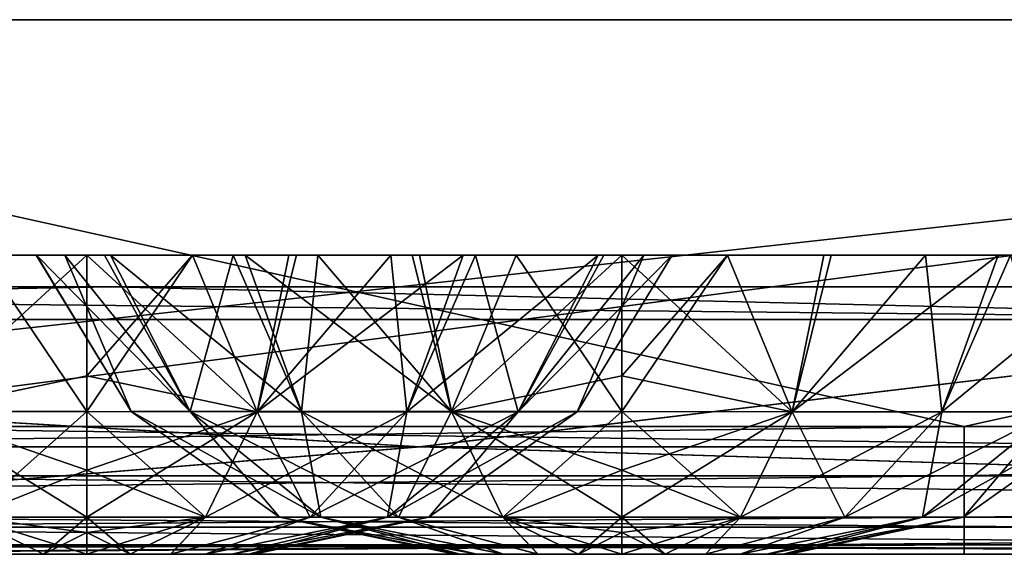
# Model space of a CAD drawing. Header units: millimetres. Extents: x -168 to 168, y -6 to 84.
# Tile 206 of 256: x -65.5 to -61.82, y -2 to 0. Entities that reach past the tile are written whole.
import ezdxf

# ---------------------------------------------------------------- set-up
doc = ezdxf.new("R2010")
doc.units = ezdxf.units.MM
doc.header["$LTSCALE"] = 65.185185
for name, color, linetype in [('14', 7, 'CONTINUOUS'), ('177', 7, 'CONTINUOUS'), ('207', 7, 'CONTINUOUS'), ('209', 7, 'CONTINUOUS'), ('213', 7, 'CONTINUOUS'), ('500', 7, 'CONTINUOUS'), ('501', 7, 'CONTINUOUS'), ('502', 7, 'CONTINUOUS'), ('54', 7, 'CONTINUOUS'), ('551', 7, 'CONTINUOUS'), ('552', 7, 'CONTINUOUS'), ('553', 7, 'CONTINUOUS'), ('57', 7, 'CONTINUOUS'), ('6', 7, 'CONTINUOUS'), ('63', 7, 'CONTINUOUS'), ('66', 7, 'CONTINUOUS'), ('67', 7, 'CONTINUOUS'), ('70', 7, 'CONTINUOUS')]:
    doc.layers.add(name, color=color, linetype=linetype)

msp = doc.modelspace()

# ---------------------------------------------------------------- linework, layer by layer
at = {"layer": '14', "linetype": 'CONTINUOUS'}
for points in [[(-66.6738, -1.5218, -124.8336), (-52.3801, -1.7064, -124.7895), (-66.6738, -1.7064, -124.7895), (-66.6738, -1.5218, -124.8336)], [(-55.0376, -1.5218, -124.8336), (-52.3801, -1.7064, -124.7895), (-66.6738, -1.5218, -124.8336), (-55.0376, -1.5218, -124.8336)], [(-66.6738, -1.7064, -124.7895), (-52.3801, -1.8612, -124.6798), (-66.6738, -1.8612, -124.6798), (-66.6738, -1.7064, -124.7895)], [(-52.3801, -1.7064, -124.7895), (-52.3801, -1.8612, -124.6798), (-66.6738, -1.7064, -124.7895), (-52.3801, -1.7064, -124.7895)], [(-52.3801, -1.8612, -124.6798), (-52.3801, -1.964, -124.5203), (-66.6738, -1.8612, -124.6798), (-52.3801, -1.8612, -124.6798)], [(-66.6738, -1.8612, -124.6798), (-52.3801, -1.964, -124.5203), (-66.6738, -1.964, -124.5203), (-66.6738, -1.8612, -124.6798)], [(-52.3801, -1.964, -124.5203), (-52.3801, -2, -124.334), (-66.6738, -1.964, -124.5203), (-52.3801, -1.964, -124.5203)], [(-66.6738, -2, -124.334), (-66.6738, -1.964, -124.5203), (-55.5345, -2, -124.334), (-66.6738, -2, -124.334)], [(-66.6738, -1.964, -124.5203), (-52.3801, -2, -124.334), (-55.5345, -2, -124.334), (-66.6738, -1.964, -124.5203)]]:
    msp.add_3dface(points, dxfattribs=at)
at = {"layer": '177', "linetype": 'CONTINUOUS'}
for points in [[(-61.9698, -1.5218, 124.8336), (-68.8339, 0, 124.9), (-68.7969, -1.5218, 124.8336), (-61.9698, -1.5218, 124.8336)], [(-55.0671, 0, 124.9), (-68.8339, 0, 124.9), (-61.9698, -1.5218, 124.8336), (-55.0671, 0, 124.9)], [(-55.0671, 0, 124.9), (-61.9698, -1.5218, 124.8336), (-55.0376, -1.5218, 124.8336), (-55.0671, 0, 124.9)]]:
    msp.add_3dface(points, dxfattribs=at)
at = {"layer": '207', "linetype": 'CONTINUOUS'}
for points in [[(-79.4508, -1, 77.8673), (-79.4508, -1, 63.7096), (-65.1571, -1, 77.8163), (-79.4508, -1, 77.8673)], [(-65.1571, -1, 106.1132), (-79.4508, -1, 92.025), (-65.1571, -1, 91.9648), (-65.1571, -1, 106.1132)], [(-79.4508, -1, 92.025), (-79.4508, -1, 77.8673), (-65.1571, -1, 91.9648), (-79.4508, -1, 92.025)], [(-65.1571, -1, 91.9648), (-79.4508, -1, 77.8673), (-65.1571, -1, 77.8163), (-65.1571, -1, 91.9648)], [(-79.4508, -1, 63.7096), (-79.4508, -1, 49.5519), (-65.1571, -1, 63.6679), (-79.4508, -1, 63.7096)], [(-65.1571, -1, 77.8163), (-79.4508, -1, 63.7096), (-65.1571, -1, 63.6679), (-65.1571, -1, 77.8163)], [(-79.4508, -1, 49.5519), (-79.4508, -1, 35.3942), (-65.1571, -1, 49.5195), (-79.4508, -1, 49.5519)], [(-65.1571, -1, 63.6679), (-79.4508, -1, 49.5519), (-65.1571, -1, 49.5195), (-65.1571, -1, 63.6679)], [(-79.4508, -1, 35.3942), (-79.4508, -1, 21.2365), (-65.1571, -1, 35.3711), (-79.4508, -1, 35.3942)], [(-65.1571, -1, 49.5195), (-79.4508, -1, 35.3942), (-65.1571, -1, 35.3711), (-65.1571, -1, 49.5195)], [(-79.4508, -1, 21.2365), (-79.4508, -1, 7.0788), (-65.1571, -1, 21.2226), (-79.4508, -1, 21.2365)], [(-65.1571, -1, 35.3711), (-79.4508, -1, 21.2365), (-65.1571, -1, 21.2226), (-65.1571, -1, 35.3711)], [(-79.4508, -1, 7.0788), (-79.4508, -1, -7.0788), (-65.1571, -1, 7.0742), (-79.4508, -1, 7.0788)], [(-65.1571, -1, 21.2226), (-79.4508, -1, 7.0788), (-65.1571, -1, 7.0742), (-65.1571, -1, 21.2226)], [(-79.4508, -1, -7.0788), (-79.4508, -1, -21.2365), (-65.1571, -1, -21.2226), (-79.4508, -1, -7.0788)], [(-65.1571, -1, 120.2603), (-79.4508, -1, 106.1827), (-65.1571, -1, 106.1132), (-65.1571, -1, 120.2603)], [(-71.9608, -1, 120.2959), (-79.4508, -1, 106.1827), (-65.1571, -1, 120.2603), (-71.9608, -1, 120.2959)], [(-79.4508, -1, 106.1827), (-79.4508, -1, 92.025), (-65.1571, -1, 106.1132), (-79.4508, -1, 106.1827)], [(-65.1571, -1, -106.1132), (-79.4508, -1, -106.1827), (-65.1571, -1, -120.2603), (-65.1571, -1, -106.1132)], [(-65.1571, -1, -91.9648), (-79.4508, -1, -92.025), (-65.1571, -1, -106.1132), (-65.1571, -1, -91.9648)], [(-79.4508, -1, -92.025), (-79.4508, -1, -106.1827), (-65.1571, -1, -106.1132), (-79.4508, -1, -92.025)], [(-65.1571, -1, -77.8163), (-79.4508, -1, -77.8673), (-65.1571, -1, -91.9648), (-65.1571, -1, -77.8163)], [(-79.4508, -1, -77.8673), (-79.4508, -1, -92.025), (-65.1571, -1, -91.9648), (-79.4508, -1, -77.8673)], [(-65.1571, -1, -63.6679), (-79.4508, -1, -63.7096), (-65.1571, -1, -77.8163), (-65.1571, -1, -63.6679)], [(-79.4508, -1, -63.7096), (-79.4508, -1, -77.8673), (-65.1571, -1, -77.8163), (-79.4508, -1, -63.7096)], [(-65.1571, -1, -49.5195), (-79.4508, -1, -49.5519), (-65.1571, -1, -63.6679), (-65.1571, -1, -49.5195)], [(-79.4508, -1, -49.5519), (-79.4508, -1, -63.7096), (-65.1571, -1, -63.6679), (-79.4508, -1, -49.5519)], [(-65.1571, -1, -35.3711), (-79.4508, -1, -35.3942), (-65.1571, -1, -49.5195), (-65.1571, -1, -35.3711)], [(-79.4508, -1, -35.3942), (-79.4508, -1, -49.5519), (-65.1571, -1, -49.5195), (-79.4508, -1, -35.3942)], [(-65.1571, -1, -21.2226), (-79.4508, -1, -21.2365), (-65.1571, -1, -35.3711), (-65.1571, -1, -21.2226)], [(-79.4508, -1, -21.2365), (-79.4508, -1, -35.3942), (-65.1571, -1, -35.3711), (-79.4508, -1, -21.2365)], [(-65.1571, -1, -7.0742), (-79.4508, -1, -7.0788), (-65.1571, -1, -21.2226), (-65.1571, -1, -7.0742)], [(-65.1571, -1, 7.0742), (-79.4508, -1, -7.0788), (-65.1571, -1, -7.0742), (-65.1571, -1, 7.0742)], [(-65.1571, -1, -120.2603), (-79.4508, -1, -106.1827), (-71.9608, -1, -120.2959), (-65.1571, -1, -120.2603)], [(-50.8633, -1, -91.9161), (-65.1571, -1, -91.9648), (-50.8633, -1, -106.057), (-50.8633, -1, -91.9161)], [(-65.1571, -1, -91.9648), (-65.1571, -1, -106.1132), (-50.8633, -1, -106.057), (-65.1571, -1, -91.9648)], [(-50.8633, -1, -77.7752), (-65.1571, -1, -77.8163), (-50.8633, -1, -91.9161), (-50.8633, -1, -77.7752)], [(-65.1571, -1, -77.8163), (-65.1571, -1, -91.9648), (-50.8633, -1, -91.9161), (-65.1571, -1, -77.8163)], [(-50.8633, -1, -63.6342), (-65.1571, -1, -63.6679), (-50.8633, -1, -77.7752), (-50.8633, -1, -63.6342)], [(-65.1571, -1, -63.6679), (-65.1571, -1, -77.8163), (-50.8633, -1, -77.7752), (-65.1571, -1, -63.6679)], [(-50.8633, -1, -49.4933), (-65.1571, -1, -49.5195), (-50.8633, -1, -63.6342), (-50.8633, -1, -49.4933)], [(-65.1571, -1, -49.5195), (-65.1571, -1, -63.6679), (-50.8633, -1, -63.6342), (-65.1571, -1, -49.5195)], [(-50.8633, -1, -35.3523), (-65.1571, -1, -35.3711), (-50.8633, -1, -49.4933), (-50.8633, -1, -35.3523)], [(-65.1571, -1, -35.3711), (-65.1571, -1, -49.5195), (-50.8633, -1, -49.4933), (-65.1571, -1, -35.3711)], [(-50.8633, -1, -21.2114), (-65.1571, -1, -21.2226), (-50.8633, -1, -35.3523), (-50.8633, -1, -21.2114)], [(-65.1571, -1, -21.2226), (-65.1571, -1, -35.3711), (-50.8633, -1, -35.3523), (-65.1571, -1, -21.2226)], [(-50.8633, -1, -7.0705), (-65.1571, -1, -7.0742), (-50.8633, -1, -21.2114), (-50.8633, -1, -7.0705)], [(-50.8633, -1, 7.0705), (-65.1571, -1, -7.0742), (-50.8633, -1, -7.0705), (-50.8633, -1, 7.0705)], [(-65.1571, -1, -7.0742), (-65.1571, -1, -21.2226), (-50.8633, -1, -21.2114), (-65.1571, -1, -7.0742)], [(-50.8633, -1, 21.2114), (-65.1571, -1, 7.0742), (-50.8633, -1, 7.0705), (-50.8633, -1, 21.2114)], [(-65.1571, -1, -106.1132), (-65.1571, -1, -120.2603), (-59.9675, -1, -120.2355), (-65.1571, -1, -106.1132)], [(-50.8634, -1, -120.197), (-65.1571, -1, -106.1132), (-59.9675, -1, -120.2355), (-50.8634, -1, -120.197)], [(-50.8633, -1, -106.057), (-65.1571, -1, -106.1132), (-50.8634, -1, -120.197), (-50.8633, -1, -106.057)], [(-65.1571, -1, 7.0742), (-65.1571, -1, -7.0742), (-50.8633, -1, 7.0705), (-65.1571, -1, 7.0742)], [(-50.8633, -1, 35.3523), (-65.1571, -1, 21.2226), (-50.8633, -1, 21.2114), (-50.8633, -1, 35.3523)], [(-65.1571, -1, 21.2226), (-65.1571, -1, 7.0742), (-50.8633, -1, 21.2114), (-65.1571, -1, 21.2226)], [(-50.8633, -1, 49.4933), (-65.1571, -1, 35.3711), (-50.8633, -1, 35.3523), (-50.8633, -1, 49.4933)], [(-65.1571, -1, 35.3711), (-65.1571, -1, 21.2226), (-50.8633, -1, 35.3523), (-65.1571, -1, 35.3711)], [(-50.8633, -1, 63.6342), (-65.1571, -1, 49.5195), (-50.8633, -1, 49.4933), (-50.8633, -1, 63.6342)], [(-65.1571, -1, 49.5195), (-65.1571, -1, 35.3711), (-50.8633, -1, 49.4933), (-65.1571, -1, 49.5195)], [(-50.8633, -1, 77.7752), (-65.1571, -1, 63.6679), (-50.8633, -1, 63.6342), (-50.8633, -1, 77.7752)], [(-65.1571, -1, 63.6679), (-65.1571, -1, 49.5195), (-50.8633, -1, 63.6342), (-65.1571, -1, 63.6679)], [(-50.8633, -1, 91.9161), (-65.1571, -1, 77.8163), (-50.8633, -1, 77.7752), (-50.8633, -1, 91.9161)], [(-65.1571, -1, 77.8163), (-65.1571, -1, 63.6679), (-50.8633, -1, 77.7752), (-65.1571, -1, 77.8163)], [(-50.8633, -1, 106.057), (-65.1571, -1, 91.9648), (-50.8633, -1, 91.9161), (-50.8633, -1, 106.057)], [(-65.1571, -1, 91.9648), (-65.1571, -1, 77.8163), (-50.8633, -1, 91.9161), (-65.1571, -1, 91.9648)], [(-50.8634, -1, 120.197), (-65.1571, -1, 106.1132), (-50.8633, -1, 106.057), (-50.8634, -1, 120.197)], [(-59.9675, -1, 120.2355), (-65.1571, -1, 106.1132), (-50.8634, -1, 120.197), (-59.9675, -1, 120.2355)], [(-65.1571, -1, 106.1132), (-65.1571, -1, 91.9648), (-50.8633, -1, 106.057), (-65.1571, -1, 106.1132)], [(-65.1571, -1, 120.2603), (-65.1571, -1, 106.1132), (-59.9675, -1, 120.2355), (-65.1571, -1, 120.2603)]]:
    msp.add_3dface(points, dxfattribs=at)
at = {"layer": '209', "linetype": 'CONTINUOUS'}
for points in [[(-72.0343, -1.1213, -120.4176), (-60.0287, -1.1213, -120.3571), (-71.9608, -1, -120.2959), (-72.0343, -1.1213, -120.4176)], [(-60.0287, -1.1213, -120.3571), (-65.1571, -1, -120.2603), (-71.9608, -1, -120.2959), (-60.0287, -1.1213, -120.3571)], [(-65.1571, -1, -120.2603), (-60.0287, -1.1213, -120.3571), (-59.9675, -1, -120.2355), (-65.1571, -1, -120.2603)]]:
    msp.add_3dface(points, dxfattribs=at)
at = {"layer": '213', "linetype": 'CONTINUOUS'}
for points in [[(-72.0343, -1.1213, 120.4176), (-71.9608, -1, 120.2959), (-65.1571, -1, 120.2603), (-72.0343, -1.1213, 120.4176)], [(-60.0287, -1.1213, 120.3571), (-72.0343, -1.1213, 120.4176), (-65.1571, -1, 120.2603), (-60.0287, -1.1213, 120.3571)], [(-60.0287, -1.1213, 120.3571), (-65.1571, -1, 120.2603), (-59.9675, -1, 120.2355), (-60.0287, -1.1213, 120.3571)]]:
    msp.add_3dface(points, dxfattribs=at)
at = {"layer": '500', "linetype": 'CONTINUOUS'}
for points in [[(-65.5635, -2, 46.0413), (-65.5629, -2, 44.9583), (-65.4125, -2, 46.1041), (-65.5635, -2, 46.0413)], [(-65.5629, -2, 44.9583), (-65.4121, -2, 44.8958), (-65.4125, -2, 46.1041), (-65.5629, -2, 44.9583)], [(-65.4121, -2, 44.8958), (-65.25, -2, 44.8744), (-65.4125, -2, 46.1041), (-65.4121, -2, 44.8958)], [(-65.4125, -2, 46.1041), (-65.25, -2, 44.8744), (-65.25, -2, 46.1256), (-65.4125, -2, 46.1041)], [(-65.0879, -2, 46.1042), (-65.25, -2, 46.1256), (-65.0875, -2, 44.8959), (-65.0879, -2, 46.1042)], [(-65.25, -2, 46.1256), (-65.25, -2, 44.8744), (-65.0875, -2, 44.8959), (-65.25, -2, 46.1256)], [(-64.9371, -2, 46.0417), (-65.0879, -2, 46.1042), (-65.0875, -2, 44.8959), (-64.9371, -2, 46.0417)], [(-64.9365, -2, 44.9587), (-64.9371, -2, 46.0417), (-65.0875, -2, 44.8959), (-64.9365, -2, 44.9587)], [(-64.8076, -2, 45.9423), (-64.9371, -2, 46.0417), (-64.9365, -2, 44.9587), (-64.8076, -2, 45.9423)], [(-64.8072, -2, 45.0582), (-64.8076, -2, 45.9423), (-64.9365, -2, 44.9587), (-64.8072, -2, 45.0582)], [(-64.7082, -2, 45.8127), (-64.8076, -2, 45.9423), (-64.8072, -2, 45.0582), (-64.7082, -2, 45.8127)], [(-64.7079, -2, 45.1877), (-64.7082, -2, 45.8127), (-64.8072, -2, 45.0582), (-64.7079, -2, 45.1877)], [(-64.6458, -2, 45.662), (-64.7082, -2, 45.8127), (-64.7079, -2, 45.1877), (-64.6458, -2, 45.662)], [(-64.6456, -2, 45.3385), (-64.6458, -2, 45.662), (-64.7079, -2, 45.1877), (-64.6456, -2, 45.3385)], [(-64.6244, -2, 45.5003), (-64.6458, -2, 45.662), (-64.6456, -2, 45.3385), (-64.6244, -2, 45.5003)]]:
    msp.add_3dface(points, dxfattribs=at)
at = {"layer": '501', "linetype": 'CONTINUOUS'}
for points in [[(-66.0058, -0.8815, 43.4094), (-65.25, -0.8815, 43.277), (-65.8871, -1.4659, 43.7495), (-66.0058, -0.8815, 43.4094)], [(-65.8871, -1.4659, 43.7495), (-65.25, -0.8815, 43.277), (-65.25, -1.3318, 43.5234), (-65.8871, -1.4659, 43.7495)], [(-65.25, -1.4658, 47.3629), (-65.6452, -0.8815, 47.6876), (-65.8871, -1.4659, 47.2505), (-65.25, -1.4658, 47.3629)], [(-65.25, -0.8815, 47.723), (-65.6452, -0.8815, 47.6876), (-65.25, -1.4658, 47.3629), (-65.25, -0.8815, 47.723)], [(-65.25, -1.3318, 47.4766), (-65.25, -0.8815, 47.723), (-65.25, -1.4658, 47.3629), (-65.25, -1.3318, 47.4766)], [(-65.25, -1.4658, 43.6371), (-65.8871, -1.4659, 43.7495), (-65.25, -1.3318, 43.5234), (-65.25, -1.4658, 43.6371)], [(-65.8871, -1.4659, 43.7495), (-65.25, -1.4658, 43.6371), (-65.6943, -1.8609, 44.2794), (-65.8871, -1.4659, 43.7495)], [(-65.25, -1.4658, 47.3629), (-65.8871, -1.4659, 47.2505), (-65.25, -1.6856, 47.1105), (-65.25, -1.4658, 47.3629)], [(-65.25, -1.6856, 47.1105), (-65.8871, -1.4659, 47.2505), (-65.25, -1.8609, 46.799), (-65.25, -1.6856, 47.1105)], [(-65.25, -1.8609, 46.799), (-65.8871, -1.4659, 47.2505), (-65.6943, -1.8609, 46.7206), (-65.25, -1.8609, 46.799)], [(-65.25, -1.4658, 43.6371), (-65.25, -1.6856, 43.8895), (-65.6943, -1.8609, 44.2794), (-65.25, -1.4658, 43.6371)], [(-65.6943, -1.8609, 44.2794), (-65.25, -1.6856, 43.8895), (-65.25, -1.8609, 44.201), (-65.6943, -1.8609, 44.2794)], [(-65.5635, -2, 46.0413), (-65.4125, -2, 46.1041), (-65.6943, -1.8609, 46.7206), (-65.5635, -2, 46.0413)], [(-65.4125, -2, 46.1041), (-65.25, -2, 46.1256), (-65.6943, -1.8609, 46.7206), (-65.4125, -2, 46.1041)], [(-65.6943, -1.8609, 46.7206), (-65.25, -2, 46.1256), (-65.25, -1.9185, 46.6457), (-65.6943, -1.8609, 46.7206)], [(-65.25, -1.8609, 46.799), (-65.6943, -1.8609, 46.7206), (-65.25, -1.9185, 46.6457), (-65.25, -1.8609, 46.799)], [(-65.4121, -2, 44.8958), (-65.5629, -2, 44.9583), (-65.6943, -1.8609, 44.2794), (-65.4121, -2, 44.8958)], [(-65.4121, -2, 44.8958), (-65.6943, -1.8609, 44.2794), (-65.25, -1.8609, 44.201), (-65.4121, -2, 44.8958)], [(-65.4121, -2, 44.8958), (-65.25, -1.8609, 44.201), (-65.25, -1.9185, 44.3543), (-65.4121, -2, 44.8958)], [(-65.25, -2, 44.8744), (-65.4121, -2, 44.8958), (-65.25, -1.9185, 44.3543), (-65.25, -2, 44.8744)]]:
    msp.add_3dface(points, dxfattribs=at)
at = {"layer": '502', "linetype": 'CONTINUOUS'}
for points in [[(-65.25, -0.8815, 47.723), (-65.25, -1.3318, 47.4766), (-64.6131, -1.4666, 47.2498), (-65.25, -0.8815, 47.723)], [(-65.25, -0.8815, 47.723), (-64.6131, -1.4666, 47.2498), (-64.4942, -0.8815, 47.5906), (-65.25, -0.8815, 47.723)], [(-65.25, -1.3318, 43.5234), (-65.25, -0.8815, 43.277), (-64.8548, -0.8815, 43.3124), (-65.25, -1.3318, 43.5234)], [(-65.25, -1.4658, 43.6371), (-65.25, -1.3318, 43.5234), (-64.8548, -0.8815, 43.3124), (-65.25, -1.4658, 43.6371)], [(-64.6131, -1.4666, 43.7502), (-65.25, -1.4658, 43.6371), (-64.8548, -0.8815, 43.3124), (-64.6131, -1.4666, 43.7502)], [(-64.4666, -0.8815, 43.4196), (-64.6131, -1.4666, 43.7502), (-64.8548, -0.8815, 43.3124), (-64.4666, -0.8815, 43.4196)], [(-64.0531, -1.4666, 44.0736), (-64.6131, -1.4666, 43.7502), (-64.1138, -0.8815, 43.5893), (-64.0531, -1.4666, 44.0736)], [(-64.1138, -0.8815, 43.5893), (-64.6131, -1.4666, 43.7502), (-64.4666, -0.8815, 43.4196), (-64.1138, -0.8815, 43.5893)], [(-64.4942, -0.8815, 47.5906), (-64.6131, -1.4666, 47.2498), (-63.8424, -0.8815, 47.2206), (-64.4942, -0.8815, 47.5906)], [(-64.6131, -1.4666, 47.2498), (-64.0531, -1.4666, 46.9264), (-63.8424, -0.8815, 47.2206), (-64.6131, -1.4666, 47.2498)], [(-63.7967, -0.8815, 43.8178), (-64.0531, -1.4666, 44.0736), (-64.1138, -0.8815, 43.5893), (-63.7967, -0.8815, 43.8178)], [(-64.0531, -1.4666, 46.9264), (-63.6374, -1.4666, 46.431), (-63.3385, -0.8815, 46.6349), (-64.0531, -1.4666, 46.9264)], [(-63.8424, -0.8815, 47.2206), (-64.0531, -1.4666, 46.9264), (-63.3385, -0.8815, 46.6349), (-63.8424, -0.8815, 47.2206)], [(-63.6374, -1.4666, 44.569), (-64.0531, -1.4666, 44.0736), (-63.7967, -0.8815, 43.8178), (-63.6374, -1.4666, 44.569)], [(-63.3165, -0.8815, 44.4031), (-63.6374, -1.4666, 44.569), (-63.7967, -0.8815, 43.8178), (-63.3165, -0.8815, 44.4031)], [(-63.6374, -1.4666, 46.431), (-63.4162, -1.4666, 45.8233), (-63.1679, -0.8814, 46.279), (-63.6374, -1.4666, 46.431)], [(-63.3385, -0.8815, 46.6349), (-63.6374, -1.4666, 46.431), (-63.1679, -0.8814, 46.279), (-63.3385, -0.8815, 46.6349)], [(-63.0614, -0.8815, 45.1105), (-63.6374, -1.4666, 44.569), (-63.3165, -0.8815, 44.4031), (-63.0614, -0.8815, 45.1105)], [(-63.4162, -1.4666, 45.1766), (-63.6374, -1.4666, 44.569), (-63.0614, -0.8815, 45.1105), (-63.4162, -1.4666, 45.1766)], [(-63.0608, -0.8815, 45.8864), (-63.4162, -1.4666, 45.1766), (-63.0614, -0.8815, 45.1105), (-63.0608, -0.8815, 45.8864)], [(-63.1679, -0.8814, 46.279), (-63.4162, -1.4666, 45.8233), (-63.0608, -0.8815, 45.8864), (-63.1679, -0.8814, 46.279)], [(-63.4162, -1.4666, 45.8233), (-63.4162, -1.4666, 45.1766), (-63.0608, -0.8815, 45.8864), (-63.4162, -1.4666, 45.8233)], [(-65.25, -1.3318, 47.4766), (-65.25, -1.4658, 47.3629), (-64.6131, -1.4666, 47.2498), (-65.25, -1.3318, 47.4766)], [(-65.25, -1.6856, 43.8895), (-65.25, -1.4658, 43.6371), (-64.6131, -1.4666, 43.7502), (-65.25, -1.6856, 43.8895)], [(-65.25, -1.4658, 47.3629), (-65.25, -1.6856, 47.1105), (-64.8059, -1.8612, 46.72), (-65.25, -1.4658, 47.3629)], [(-64.6131, -1.4666, 47.2498), (-65.25, -1.4658, 47.3629), (-64.8059, -1.8612, 46.72), (-64.6131, -1.4666, 47.2498)], [(-65.25, -1.8609, 44.201), (-65.25, -1.6856, 43.8895), (-64.6131, -1.4666, 43.7502), (-65.25, -1.8609, 44.201)], [(-65.25, -1.8609, 44.201), (-64.6131, -1.4666, 43.7502), (-64.806, -1.8612, 44.28), (-65.25, -1.8609, 44.201)], [(-64.6131, -1.4666, 43.7502), (-64.0531, -1.4666, 44.0736), (-64.806, -1.8612, 44.28), (-64.6131, -1.4666, 43.7502)], [(-64.806, -1.8612, 44.28), (-64.0531, -1.4666, 44.0736), (-64.4155, -1.8612, 44.5055), (-64.806, -1.8612, 44.28)], [(-64.4155, -1.8612, 46.4945), (-64.6131, -1.4666, 47.2498), (-64.8059, -1.8612, 46.72), (-64.4155, -1.8612, 46.4945)], [(-64.0531, -1.4666, 46.9264), (-64.6131, -1.4666, 47.2498), (-64.4155, -1.8612, 46.4945), (-64.0531, -1.4666, 46.9264)], [(-64.1257, -1.8612, 46.1491), (-64.0531, -1.4666, 46.9264), (-64.4155, -1.8612, 46.4945), (-64.1257, -1.8612, 46.1491)], [(-64.4155, -1.8612, 44.5055), (-63.6374, -1.4666, 44.569), (-64.1257, -1.8612, 44.8509), (-64.4155, -1.8612, 44.5055)], [(-64.0531, -1.4666, 44.0736), (-63.6374, -1.4666, 44.569), (-64.4155, -1.8612, 44.5055), (-64.0531, -1.4666, 44.0736)], [(-64.1257, -1.8612, 44.8509), (-63.4162, -1.4666, 45.1766), (-63.9715, -1.8612, 45.2746), (-64.1257, -1.8612, 44.8509)], [(-63.6374, -1.4666, 46.431), (-64.0531, -1.4666, 46.9264), (-64.1257, -1.8612, 46.1491), (-63.6374, -1.4666, 46.431)], [(-63.9715, -1.8612, 45.7254), (-63.6374, -1.4666, 46.431), (-64.1257, -1.8612, 46.1491), (-63.9715, -1.8612, 45.7254)], [(-63.6374, -1.4666, 44.569), (-63.4162, -1.4666, 45.1766), (-64.1257, -1.8612, 44.8509), (-63.6374, -1.4666, 44.569)], [(-63.4162, -1.4666, 45.1766), (-63.4162, -1.4666, 45.8233), (-63.9715, -1.8612, 45.2746), (-63.4162, -1.4666, 45.1766)], [(-63.4162, -1.4666, 45.8233), (-63.6374, -1.4666, 46.431), (-63.9715, -1.8612, 45.7254), (-63.4162, -1.4666, 45.8233)], [(-63.9715, -1.8612, 45.2746), (-63.4162, -1.4666, 45.8233), (-63.9715, -1.8612, 45.7254), (-63.9715, -1.8612, 45.2746)], [(-65.25, -1.6856, 47.1105), (-65.25, -1.8609, 46.799), (-64.8059, -1.8612, 46.72), (-65.25, -1.6856, 47.1105)], [(-65.25, -1.9185, 44.3543), (-65.25, -1.8609, 44.201), (-64.806, -1.8612, 44.28), (-65.25, -1.9185, 44.3543)], [(-65.25, -1.8609, 46.799), (-65.0879, -2, 46.1042), (-64.8059, -1.8612, 46.72), (-65.25, -1.8609, 46.799)], [(-65.0879, -2, 46.1042), (-65.25, -1.8609, 46.799), (-65.25, -1.9185, 46.6457), (-65.0879, -2, 46.1042)], [(-65.0875, -2, 44.8959), (-65.25, -2, 44.8744), (-64.806, -1.8612, 44.28), (-65.0875, -2, 44.8959)], [(-65.25, -2, 44.8744), (-65.25, -1.9185, 44.3543), (-64.806, -1.8612, 44.28), (-65.25, -2, 44.8744)], [(-65.0879, -2, 46.1042), (-64.9371, -2, 46.0417), (-64.8059, -1.8612, 46.72), (-65.0879, -2, 46.1042)], [(-64.9365, -2, 44.9587), (-65.0875, -2, 44.8959), (-64.806, -1.8612, 44.28), (-64.9365, -2, 44.9587)], [(-64.9371, -2, 46.0417), (-64.4155, -1.8612, 46.4945), (-64.8059, -1.8612, 46.72), (-64.9371, -2, 46.0417)], [(-64.9371, -2, 46.0417), (-64.8076, -2, 45.9423), (-64.4155, -1.8612, 46.4945), (-64.9371, -2, 46.0417)], [(-64.9365, -2, 44.9587), (-64.806, -1.8612, 44.28), (-64.4155, -1.8612, 44.5055), (-64.9365, -2, 44.9587)], [(-64.8072, -2, 45.0582), (-64.9365, -2, 44.9587), (-64.4155, -1.8612, 44.5055), (-64.8072, -2, 45.0582)], [(-64.8076, -2, 45.9423), (-64.1257, -1.8612, 46.1491), (-64.4155, -1.8612, 46.4945), (-64.8076, -2, 45.9423)], [(-64.8076, -2, 45.9423), (-64.7082, -2, 45.8127), (-64.1257, -1.8612, 46.1491), (-64.8076, -2, 45.9423)], [(-64.8072, -2, 45.0582), (-64.4155, -1.8612, 44.5055), (-64.1257, -1.8612, 44.8509), (-64.8072, -2, 45.0582)], [(-64.7079, -2, 45.1877), (-64.8072, -2, 45.0582), (-64.1257, -1.8612, 44.8509), (-64.7079, -2, 45.1877)], [(-64.7082, -2, 45.8127), (-64.6458, -2, 45.662), (-64.1257, -1.8612, 46.1491), (-64.7082, -2, 45.8127)], [(-64.7079, -2, 45.1877), (-64.1257, -1.8612, 44.8509), (-63.9715, -1.8612, 45.2746), (-64.7079, -2, 45.1877)], [(-64.6456, -2, 45.3385), (-64.7079, -2, 45.1877), (-63.9715, -1.8612, 45.2746), (-64.6456, -2, 45.3385)], [(-64.6458, -2, 45.662), (-63.9715, -1.8612, 45.7254), (-64.1257, -1.8612, 46.1491), (-64.6458, -2, 45.662)], [(-64.6458, -2, 45.662), (-64.6244, -2, 45.5003), (-63.9715, -1.8612, 45.7254), (-64.6458, -2, 45.662)], [(-64.6244, -2, 45.5003), (-64.6456, -2, 45.3385), (-63.9715, -1.8612, 45.2746), (-64.6244, -2, 45.5003)], [(-64.6244, -2, 45.5003), (-63.9715, -1.8612, 45.2746), (-63.9715, -1.8612, 45.7254), (-64.6244, -2, 45.5003)], [(-65.25, -2, 46.1256), (-65.0879, -2, 46.1042), (-65.25, -1.9185, 46.6457), (-65.25, -2, 46.1256)]]:
    msp.add_3dface(points, dxfattribs=at)
at = {"layer": '54', "linetype": 'CONTINUOUS'}
for points in [[(-64.0029, -1.5981, 120.9972), (-78.226, -1.5981, 121.0744), (-72.0343, -1.1213, 120.4176), (-64.0029, -1.5981, 120.9972)], [(-60.0287, -1.1213, 120.3571), (-64.0029, -1.5981, 120.9972), (-72.0343, -1.1213, 120.4176), (-60.0287, -1.1213, 120.3571)], [(-49.7797, -1.5981, 120.9355), (-64.0029, -1.5981, 120.9972), (-60.0287, -1.1213, 120.3571), (-49.7797, -1.5981, 120.9355)], [(-64.0029, -1.5981, 120.9972), (-67.7066, -1.898, 121.7402), (-78.226, -1.5981, 121.0744), (-64.0029, -1.5981, 120.9972)], [(-54.1651, -1.898, 121.6772), (-67.7066, -1.898, 121.7402), (-64.0029, -1.5981, 120.9972), (-54.1651, -1.898, 121.6772)], [(-49.7797, -1.5981, 120.9355), (-54.1651, -1.898, 121.6772), (-64.0029, -1.5981, 120.9972), (-49.7797, -1.5981, 120.9355)], [(-67.7066, -1.898, 121.7402), (-54.1651, -1.898, 121.6772), (-67.1734, -2, 122.5131), (-67.7066, -1.898, 121.7402)], [(-67.1734, -2, 122.5131), (-54.1651, -1.898, 121.6772), (-55.2599, -2, 122.4575), (-67.1734, -2, 122.5131)]]:
    msp.add_3dface(points, dxfattribs=at)
at = {"layer": '551', "linetype": 'CONTINUOUS'}
for points in [[(-63.8756, -2, -32.7503), (-63.8542, -2, -32.912), (-63.8544, -2, -32.5885), (-63.8756, -2, -32.7503)], [(-63.8544, -2, -32.5885), (-63.8542, -2, -32.912), (-63.7921, -2, -32.4377), (-63.8544, -2, -32.5885)], [(-63.8542, -2, -32.912), (-63.7918, -2, -33.0627), (-63.7921, -2, -32.4377), (-63.8542, -2, -32.912)], [(-63.7921, -2, -32.4377), (-63.7918, -2, -33.0627), (-63.6928, -2, -32.3082), (-63.7921, -2, -32.4377)], [(-63.7918, -2, -33.0627), (-63.6924, -2, -33.1923), (-63.6928, -2, -32.3082), (-63.7918, -2, -33.0627)], [(-63.6928, -2, -32.3082), (-63.6924, -2, -33.1923), (-63.5635, -2, -32.2087), (-63.6928, -2, -32.3082)], [(-63.6924, -2, -33.1923), (-63.5629, -2, -33.2917), (-63.5635, -2, -32.2087), (-63.6924, -2, -33.1923)], [(-63.5635, -2, -32.2087), (-63.5629, -2, -33.2917), (-63.4125, -2, -32.1459), (-63.5635, -2, -32.2087)], [(-63.5629, -2, -33.2917), (-63.4121, -2, -33.3542), (-63.4125, -2, -32.1459), (-63.5629, -2, -33.2917)], [(-63.4125, -2, -32.1459), (-63.25, -2, -33.3756), (-63.25, -2, -32.1244), (-63.4125, -2, -32.1459)], [(-63.4121, -2, -33.3542), (-63.25, -2, -33.3756), (-63.4125, -2, -32.1459), (-63.4121, -2, -33.3542)], [(-63.0879, -2, -32.1458), (-63.25, -2, -32.1244), (-63.0875, -2, -33.3541), (-63.0879, -2, -32.1458)], [(-63.25, -2, -32.1244), (-63.25, -2, -33.3756), (-63.0875, -2, -33.3541), (-63.25, -2, -32.1244)], [(-62.9371, -2, -32.2083), (-63.0879, -2, -32.1458), (-63.0875, -2, -33.3541), (-62.9371, -2, -32.2083)], [(-62.9365, -2, -33.2913), (-62.9371, -2, -32.2083), (-63.0875, -2, -33.3541), (-62.9365, -2, -33.2913)], [(-62.8076, -2, -32.3077), (-62.9371, -2, -32.2083), (-62.9365, -2, -33.2913), (-62.8076, -2, -32.3077)], [(-62.8072, -2, -33.1918), (-62.8076, -2, -32.3077), (-62.9365, -2, -33.2913), (-62.8072, -2, -33.1918)], [(-62.7082, -2, -32.4373), (-62.8076, -2, -32.3077), (-62.8072, -2, -33.1918), (-62.7082, -2, -32.4373)], [(-62.7079, -2, -33.0623), (-62.7082, -2, -32.4373), (-62.8072, -2, -33.1918), (-62.7079, -2, -33.0623)], [(-62.6458, -2, -32.588), (-62.7082, -2, -32.4373), (-62.7079, -2, -33.0623), (-62.6458, -2, -32.588)], [(-62.6456, -2, -32.9115), (-62.6458, -2, -32.588), (-62.7079, -2, -33.0623), (-62.6456, -2, -32.9115)], [(-62.6244, -2, -32.7497), (-62.6458, -2, -32.588), (-62.6456, -2, -32.9115), (-62.6244, -2, -32.7497)]]:
    msp.add_3dface(points, dxfattribs=at)
at = {"layer": '552', "linetype": 'CONTINUOUS'}
for points in [[(-65.4386, -0.8815, -32.3605), (-65.4392, -0.8815, -33.1364), (-65.0845, -1.4659, -32.4265), (-65.4386, -0.8815, -32.3605)], [(-65.4392, -0.8815, -33.1364), (-65.3321, -0.8814, -33.529), (-65.0845, -1.4659, -33.0735), (-65.4392, -0.8815, -33.1364)], [(-65.0845, -1.4659, -32.4265), (-65.4392, -0.8815, -33.1364), (-65.0845, -1.4659, -33.0735), (-65.0845, -1.4659, -32.4265)], [(-64.8632, -1.4659, -31.8186), (-65.4386, -0.8815, -32.3605), (-65.0845, -1.4659, -32.4265), (-64.8632, -1.4659, -31.8186)], [(-65.1835, -0.8815, -31.6531), (-65.4386, -0.8815, -32.3605), (-64.8632, -1.4659, -31.8186), (-65.1835, -0.8815, -31.6531)], [(-65.0845, -1.4659, -33.0735), (-65.3321, -0.8814, -33.529), (-64.8632, -1.4659, -33.6814), (-65.0845, -1.4659, -33.0735)], [(-65.3321, -0.8814, -33.529), (-65.1615, -0.8815, -33.8849), (-64.8632, -1.4659, -33.6814), (-65.3321, -0.8814, -33.529)], [(-64.7033, -0.8815, -31.0678), (-65.1835, -0.8815, -31.6531), (-64.8632, -1.4659, -31.8186), (-64.7033, -0.8815, -31.0678)], [(-64.8632, -1.4659, -33.6814), (-65.1615, -0.8815, -33.8849), (-64.4474, -1.4659, -34.177), (-64.8632, -1.4659, -33.6814)], [(-65.1615, -0.8815, -33.8849), (-64.6576, -0.8815, -34.4706), (-64.4474, -1.4659, -34.177), (-65.1615, -0.8815, -33.8849)], [(-64.4474, -1.4659, -31.323), (-64.7033, -0.8815, -31.0678), (-64.8632, -1.4659, -31.8186), (-64.4474, -1.4659, -31.323)], [(-64.3862, -0.8815, -30.8393), (-64.7033, -0.8815, -31.0678), (-64.4474, -1.4659, -31.323), (-64.3862, -0.8815, -30.8393)], [(-64.6576, -0.8815, -34.4706), (-64.0058, -0.8815, -34.8406), (-63.8871, -1.4659, -34.5005), (-64.6576, -0.8815, -34.4706)], [(-64.4474, -1.4659, -34.177), (-64.6576, -0.8815, -34.4706), (-63.8871, -1.4659, -34.5005), (-64.4474, -1.4659, -34.177)], [(-63.8871, -1.4659, -30.9995), (-64.3862, -0.8815, -30.8393), (-64.4474, -1.4659, -31.323), (-63.8871, -1.4659, -30.9995)], [(-64.0334, -0.8815, -30.6696), (-64.3862, -0.8815, -30.8393), (-63.8871, -1.4659, -30.9995), (-64.0334, -0.8815, -30.6696)], [(-63.6452, -0.8815, -30.5624), (-64.0334, -0.8815, -30.6696), (-63.8871, -1.4659, -30.9995), (-63.6452, -0.8815, -30.5624)], [(-64.0058, -0.8815, -34.8406), (-63.25, -0.8815, -34.973), (-63.8871, -1.4659, -34.5005), (-64.0058, -0.8815, -34.8406)], [(-63.8871, -1.4659, -34.5005), (-63.25, -0.8815, -34.973), (-63.25, -1.3318, -34.7266), (-63.8871, -1.4659, -34.5005)], [(-63.25, -1.4658, -30.8871), (-63.6452, -0.8815, -30.5624), (-63.8871, -1.4659, -30.9995), (-63.25, -1.4658, -30.8871)], [(-63.25, -0.8815, -30.527), (-63.6452, -0.8815, -30.5624), (-63.25, -1.4658, -30.8871), (-63.25, -0.8815, -30.527)], [(-63.25, -1.3318, -30.7734), (-63.25, -0.8815, -30.527), (-63.25, -1.4658, -30.8871), (-63.25, -1.3318, -30.7734)], [(-63.25, -1.4658, -34.6129), (-63.8871, -1.4659, -34.5005), (-63.25, -1.3318, -34.7266), (-63.25, -1.4658, -34.6129)], [(-65.0845, -1.4659, -33.0735), (-64.8632, -1.4659, -33.6814), (-64.5292, -1.8609, -32.9756), (-65.0845, -1.4659, -33.0735)], [(-64.3749, -1.8609, -32.1005), (-65.0845, -1.4659, -32.4265), (-64.5292, -1.8609, -32.5244), (-64.3749, -1.8609, -32.1005)], [(-65.0845, -1.4659, -32.4265), (-65.0845, -1.4659, -33.0735), (-64.5292, -1.8609, -32.5244), (-65.0845, -1.4659, -32.4265)], [(-64.8632, -1.4659, -31.8186), (-65.0845, -1.4659, -32.4265), (-64.3749, -1.8609, -32.1005), (-64.8632, -1.4659, -31.8186)], [(-64.5292, -1.8609, -32.5244), (-65.0845, -1.4659, -33.0735), (-64.5292, -1.8609, -32.9756), (-64.5292, -1.8609, -32.5244)], [(-64.0849, -1.8609, -31.755), (-64.8632, -1.4659, -31.8186), (-64.3749, -1.8609, -32.1005), (-64.0849, -1.8609, -31.755)], [(-64.4474, -1.4659, -31.323), (-64.8632, -1.4659, -31.8186), (-64.0849, -1.8609, -31.755), (-64.4474, -1.4659, -31.323)], [(-64.5292, -1.8609, -32.9756), (-64.8632, -1.4659, -33.6814), (-64.3749, -1.8609, -33.3995), (-64.5292, -1.8609, -32.9756)], [(-64.8632, -1.4659, -33.6814), (-64.4474, -1.4659, -34.177), (-64.3749, -1.8609, -33.3995), (-64.8632, -1.4659, -33.6814)], [(-63.6943, -1.8609, -31.5294), (-64.4474, -1.4659, -31.323), (-64.0849, -1.8609, -31.755), (-63.6943, -1.8609, -31.5294)], [(-63.8871, -1.4659, -30.9995), (-64.4474, -1.4659, -31.323), (-63.6943, -1.8609, -31.5294), (-63.8871, -1.4659, -30.9995)], [(-64.3749, -1.8609, -33.3995), (-64.4474, -1.4659, -34.177), (-64.0849, -1.8609, -33.745), (-64.3749, -1.8609, -33.3995)], [(-64.4474, -1.4659, -34.177), (-63.8871, -1.4659, -34.5005), (-64.0849, -1.8609, -33.745), (-64.4474, -1.4659, -34.177)], [(-64.0849, -1.8609, -33.745), (-63.8871, -1.4659, -34.5005), (-63.6943, -1.8609, -33.9706), (-64.0849, -1.8609, -33.745)], [(-63.25, -1.4658, -30.8871), (-63.8871, -1.4659, -30.9995), (-63.25, -1.6856, -31.1395), (-63.25, -1.4658, -30.8871)], [(-63.8871, -1.4659, -34.5005), (-63.25, -1.4658, -34.6129), (-63.6943, -1.8609, -33.9706), (-63.8871, -1.4659, -34.5005)], [(-63.25, -1.8609, -31.451), (-63.8871, -1.4659, -30.9995), (-63.6943, -1.8609, -31.5294), (-63.25, -1.8609, -31.451)], [(-63.25, -1.6856, -31.1395), (-63.8871, -1.4659, -30.9995), (-63.25, -1.8609, -31.451), (-63.25, -1.6856, -31.1395)], [(-63.25, -1.4658, -34.6129), (-63.25, -1.6856, -34.3605), (-63.6943, -1.8609, -33.9706), (-63.25, -1.4658, -34.6129)], [(-63.6943, -1.8609, -33.9706), (-63.25, -1.6856, -34.3605), (-63.25, -1.8609, -34.049), (-63.6943, -1.8609, -33.9706)], [(-63.7921, -2, -32.4377), (-64.3749, -1.8609, -32.1005), (-64.5292, -1.8609, -32.5244), (-63.7921, -2, -32.4377)], [(-63.8544, -2, -32.5885), (-63.7921, -2, -32.4377), (-64.5292, -1.8609, -32.5244), (-63.8544, -2, -32.5885)], [(-63.8542, -2, -32.912), (-63.8756, -2, -32.7503), (-64.5292, -1.8609, -32.9756), (-63.8542, -2, -32.912)], [(-63.8542, -2, -32.912), (-64.5292, -1.8609, -32.9756), (-64.3749, -1.8609, -33.3995), (-63.8542, -2, -32.912)], [(-63.8756, -2, -32.7503), (-63.8544, -2, -32.5885), (-64.5292, -1.8609, -32.5244), (-63.8756, -2, -32.7503)], [(-63.8756, -2, -32.7503), (-64.5292, -1.8609, -32.5244), (-64.5292, -1.8609, -32.9756), (-63.8756, -2, -32.7503)], [(-63.7921, -2, -32.4377), (-63.6928, -2, -32.3082), (-64.3749, -1.8609, -32.1005), (-63.7921, -2, -32.4377)], [(-63.6928, -2, -32.3082), (-64.0849, -1.8609, -31.755), (-64.3749, -1.8609, -32.1005), (-63.6928, -2, -32.3082)], [(-63.6924, -2, -33.1923), (-63.7918, -2, -33.0627), (-64.3749, -1.8609, -33.3995), (-63.6924, -2, -33.1923)], [(-63.6924, -2, -33.1923), (-64.3749, -1.8609, -33.3995), (-64.0849, -1.8609, -33.745), (-63.6924, -2, -33.1923)], [(-63.7918, -2, -33.0627), (-63.8542, -2, -32.912), (-64.3749, -1.8609, -33.3995), (-63.7918, -2, -33.0627)], [(-63.6928, -2, -32.3082), (-63.5635, -2, -32.2087), (-64.0849, -1.8609, -31.755), (-63.6928, -2, -32.3082)], [(-63.5635, -2, -32.2087), (-63.6943, -1.8609, -31.5294), (-64.0849, -1.8609, -31.755), (-63.5635, -2, -32.2087)], [(-63.5629, -2, -33.2917), (-63.6924, -2, -33.1923), (-64.0849, -1.8609, -33.745), (-63.5629, -2, -33.2917)], [(-63.5629, -2, -33.2917), (-64.0849, -1.8609, -33.745), (-63.6943, -1.8609, -33.9706), (-63.5629, -2, -33.2917)], [(-63.5635, -2, -32.2087), (-63.4125, -2, -32.1459), (-63.6943, -1.8609, -31.5294), (-63.5635, -2, -32.2087)], [(-63.4125, -2, -32.1459), (-63.25, -2, -32.1244), (-63.6943, -1.8609, -31.5294), (-63.4125, -2, -32.1459)], [(-63.6943, -1.8609, -31.5294), (-63.25, -2, -32.1244), (-63.25, -1.9185, -31.6043), (-63.6943, -1.8609, -31.5294)], [(-63.25, -1.8609, -31.451), (-63.6943, -1.8609, -31.5294), (-63.25, -1.9185, -31.6043), (-63.25, -1.8609, -31.451)], [(-63.4121, -2, -33.3542), (-63.5629, -2, -33.2917), (-63.6943, -1.8609, -33.9706), (-63.4121, -2, -33.3542)], [(-63.4121, -2, -33.3542), (-63.6943, -1.8609, -33.9706), (-63.25, -1.8609, -34.049), (-63.4121, -2, -33.3542)], [(-63.4121, -2, -33.3542), (-63.25, -1.8609, -34.049), (-63.25, -1.9185, -33.8957), (-63.4121, -2, -33.3542)], [(-63.25, -2, -33.3756), (-63.4121, -2, -33.3542), (-63.25, -1.9185, -33.8957), (-63.25, -2, -33.3756)]]:
    msp.add_3dface(points, dxfattribs=at)
at = {"layer": '553', "linetype": 'CONTINUOUS'}
for points in [[(-63.25, -0.8815, -30.527), (-63.25, -1.3318, -30.7734), (-62.6131, -1.4666, -31.0002), (-63.25, -0.8815, -30.527)], [(-63.25, -0.8815, -30.527), (-62.6131, -1.4666, -31.0002), (-62.4942, -0.8815, -30.6594), (-63.25, -0.8815, -30.527)], [(-63.25, -1.3318, -34.7266), (-63.25, -0.8815, -34.973), (-62.8548, -0.8815, -34.9376), (-63.25, -1.3318, -34.7266)], [(-62.6131, -1.4666, -34.4998), (-63.25, -1.4658, -34.6129), (-62.8548, -0.8815, -34.9376), (-62.6131, -1.4666, -34.4998)], [(-63.25, -1.4658, -34.6129), (-63.25, -1.3318, -34.7266), (-62.8548, -0.8815, -34.9376), (-63.25, -1.4658, -34.6129)], [(-62.4666, -0.8815, -34.8304), (-62.6131, -1.4666, -34.4998), (-62.8548, -0.8815, -34.9376), (-62.4666, -0.8815, -34.8304)], [(-62.0531, -1.4666, -34.1764), (-62.6131, -1.4666, -34.4998), (-62.1138, -0.8815, -34.6607), (-62.0531, -1.4666, -34.1764)], [(-62.1138, -0.8815, -34.6607), (-62.6131, -1.4666, -34.4998), (-62.4666, -0.8815, -34.8304), (-62.1138, -0.8815, -34.6607)], [(-62.4942, -0.8815, -30.6594), (-62.6131, -1.4666, -31.0002), (-61.8424, -0.8815, -31.0294), (-62.4942, -0.8815, -30.6594)], [(-62.6131, -1.4666, -31.0002), (-62.0531, -1.4666, -31.3236), (-61.8424, -0.8815, -31.0294), (-62.6131, -1.4666, -31.0002)], [(-61.7967, -0.8815, -34.4322), (-62.0531, -1.4666, -34.1764), (-62.1138, -0.8815, -34.6607), (-61.7967, -0.8815, -34.4322)], [(-61.8424, -0.8815, -31.0294), (-62.0531, -1.4666, -31.3236), (-61.3385, -0.8815, -31.6151), (-61.8424, -0.8815, -31.0294)], [(-62.0531, -1.4666, -31.3236), (-61.6374, -1.4666, -31.819), (-61.3385, -0.8815, -31.6151), (-62.0531, -1.4666, -31.3236)], [(-61.6374, -1.4666, -33.681), (-62.0531, -1.4666, -34.1764), (-61.7967, -0.8815, -34.4322), (-61.6374, -1.4666, -33.681)], [(-63.25, -1.3318, -30.7734), (-63.25, -1.4658, -30.8871), (-62.6131, -1.4666, -31.0002), (-63.25, -1.3318, -30.7734)], [(-63.25, -1.6856, -34.3605), (-63.25, -1.4658, -34.6129), (-62.6131, -1.4666, -34.4998), (-63.25, -1.6856, -34.3605)], [(-62.6131, -1.4666, -31.0002), (-63.25, -1.4658, -30.8871), (-62.8059, -1.8612, -31.53), (-62.6131, -1.4666, -31.0002)], [(-63.25, -1.4658, -30.8871), (-63.25, -1.6856, -31.1395), (-62.8059, -1.8612, -31.53), (-63.25, -1.4658, -30.8871)], [(-63.25, -1.8609, -34.049), (-63.25, -1.6856, -34.3605), (-62.6131, -1.4666, -34.4998), (-63.25, -1.8609, -34.049)], [(-63.25, -1.8609, -34.049), (-62.6131, -1.4666, -34.4998), (-62.806, -1.8612, -33.97), (-63.25, -1.8609, -34.049)], [(-62.6131, -1.4666, -34.4998), (-62.0531, -1.4666, -34.1764), (-62.806, -1.8612, -33.97), (-62.6131, -1.4666, -34.4998)], [(-62.806, -1.8612, -33.97), (-62.0531, -1.4666, -34.1764), (-62.4155, -1.8612, -33.7445), (-62.806, -1.8612, -33.97)], [(-62.4155, -1.8612, -31.7555), (-62.6131, -1.4666, -31.0002), (-62.8059, -1.8612, -31.53), (-62.4155, -1.8612, -31.7555)], [(-62.0531, -1.4666, -31.3236), (-62.6131, -1.4666, -31.0002), (-62.4155, -1.8612, -31.7555), (-62.0531, -1.4666, -31.3236)], [(-62.1257, -1.8612, -32.1009), (-62.0531, -1.4666, -31.3236), (-62.4155, -1.8612, -31.7555), (-62.1257, -1.8612, -32.1009)], [(-62.4155, -1.8612, -33.7445), (-61.6374, -1.4666, -33.681), (-62.1257, -1.8612, -33.3991), (-62.4155, -1.8612, -33.7445)], [(-62.0531, -1.4666, -34.1764), (-61.6374, -1.4666, -33.681), (-62.4155, -1.8612, -33.7445), (-62.0531, -1.4666, -34.1764)], [(-62.1257, -1.8612, -33.3991), (-61.4162, -1.4666, -33.0734), (-61.9715, -1.8612, -32.9754), (-62.1257, -1.8612, -33.3991)], [(-61.9715, -1.8612, -32.5246), (-61.6374, -1.4666, -31.819), (-62.1257, -1.8612, -32.1009), (-61.9715, -1.8612, -32.5246)], [(-61.6374, -1.4666, -31.819), (-62.0531, -1.4666, -31.3236), (-62.1257, -1.8612, -32.1009), (-61.6374, -1.4666, -31.819)], [(-61.6374, -1.4666, -33.681), (-61.4162, -1.4666, -33.0734), (-62.1257, -1.8612, -33.3991), (-61.6374, -1.4666, -33.681)], [(-61.4162, -1.4666, -32.4267), (-61.6374, -1.4666, -31.819), (-61.9715, -1.8612, -32.5246), (-61.4162, -1.4666, -32.4267)], [(-61.4162, -1.4666, -33.0734), (-61.4162, -1.4666, -32.4267), (-61.9715, -1.8612, -32.9754), (-61.4162, -1.4666, -33.0734)], [(-61.9715, -1.8612, -32.9754), (-61.4162, -1.4666, -32.4267), (-61.9715, -1.8612, -32.5246), (-61.9715, -1.8612, -32.9754)], [(-63.25, -1.6856, -31.1395), (-63.25, -1.8609, -31.451), (-62.8059, -1.8612, -31.53), (-63.25, -1.6856, -31.1395)], [(-63.25, -1.9185, -33.8957), (-63.25, -1.8609, -34.049), (-62.806, -1.8612, -33.97), (-63.25, -1.9185, -33.8957)], [(-63.25, -1.8609, -31.451), (-63.0879, -2, -32.1458), (-62.8059, -1.8612, -31.53), (-63.25, -1.8609, -31.451)], [(-63.0879, -2, -32.1458), (-63.25, -1.8609, -31.451), (-63.25, -1.9185, -31.6043), (-63.0879, -2, -32.1458)], [(-63.0875, -2, -33.3541), (-63.25, -2, -33.3756), (-62.806, -1.8612, -33.97), (-63.0875, -2, -33.3541)], [(-63.25, -2, -33.3756), (-63.25, -1.9185, -33.8957), (-62.806, -1.8612, -33.97), (-63.25, -2, -33.3756)], [(-63.0879, -2, -32.1458), (-62.9371, -2, -32.2083), (-62.8059, -1.8612, -31.53), (-63.0879, -2, -32.1458)], [(-62.9365, -2, -33.2913), (-63.0875, -2, -33.3541), (-62.806, -1.8612, -33.97), (-62.9365, -2, -33.2913)], [(-62.9371, -2, -32.2083), (-62.4155, -1.8612, -31.7555), (-62.8059, -1.8612, -31.53), (-62.9371, -2, -32.2083)], [(-62.9371, -2, -32.2083), (-62.8076, -2, -32.3077), (-62.4155, -1.8612, -31.7555), (-62.9371, -2, -32.2083)], [(-62.9365, -2, -33.2913), (-62.806, -1.8612, -33.97), (-62.4155, -1.8612, -33.7445), (-62.9365, -2, -33.2913)], [(-62.8072, -2, -33.1918), (-62.9365, -2, -33.2913), (-62.4155, -1.8612, -33.7445), (-62.8072, -2, -33.1918)], [(-62.8076, -2, -32.3077), (-62.1257, -1.8612, -32.1009), (-62.4155, -1.8612, -31.7555), (-62.8076, -2, -32.3077)], [(-62.8076, -2, -32.3077), (-62.7082, -2, -32.4373), (-62.1257, -1.8612, -32.1009), (-62.8076, -2, -32.3077)], [(-62.8072, -2, -33.1918), (-62.4155, -1.8612, -33.7445), (-62.1257, -1.8612, -33.3991), (-62.8072, -2, -33.1918)], [(-62.7079, -2, -33.0623), (-62.8072, -2, -33.1918), (-62.1257, -1.8612, -33.3991), (-62.7079, -2, -33.0623)], [(-62.7082, -2, -32.4373), (-62.6458, -2, -32.588), (-62.1257, -1.8612, -32.1009), (-62.7082, -2, -32.4373)], [(-62.7079, -2, -33.0623), (-62.1257, -1.8612, -33.3991), (-61.9715, -1.8612, -32.9754), (-62.7079, -2, -33.0623)], [(-62.6456, -2, -32.9115), (-62.7079, -2, -33.0623), (-61.9715, -1.8612, -32.9754), (-62.6456, -2, -32.9115)], [(-62.6458, -2, -32.588), (-62.6244, -2, -32.7497), (-61.9715, -1.8612, -32.5246), (-62.6458, -2, -32.588)], [(-62.6458, -2, -32.588), (-61.9715, -1.8612, -32.5246), (-62.1257, -1.8612, -32.1009), (-62.6458, -2, -32.588)], [(-62.6244, -2, -32.7497), (-62.6456, -2, -32.9115), (-61.9715, -1.8612, -32.9754), (-62.6244, -2, -32.7497)], [(-62.6244, -2, -32.7497), (-61.9715, -1.8612, -32.9754), (-61.9715, -1.8612, -32.5246), (-62.6244, -2, -32.7497)], [(-63.25, -2, -32.1244), (-63.0879, -2, -32.1458), (-63.25, -1.9185, -31.6043), (-63.25, -2, -32.1244)]]:
    msp.add_3dface(points, dxfattribs=at)
at = {"layer": '57', "linetype": 'CONTINUOUS'}
for points in [[(-67.1734, -2, 122.5131), (-55.2599, -2, 122.4575), (-52.8796, -2, 124.334), (-67.1734, -2, 122.5131)], [(-67.1734, -2, 122.5131), (-61.9698, -2, 124.334), (-67.1734, -2, 124.334), (-67.1734, -2, 122.5131)], [(-67.1734, -2, 122.5131), (-52.8796, -2, 124.334), (-61.9698, -2, 124.334), (-67.1734, -2, 122.5131)]]:
    msp.add_3dface(points, dxfattribs=at)
at = {"layer": '6', "linetype": 'CONTINUOUS'}
for points in [[(-78.23, -1.5981, -121.0745), (-64.0069, -1.5981, -120.9973), (-72.0343, -1.1213, -120.4176), (-78.23, -1.5981, -121.0745)], [(-72.0343, -1.1213, -120.4176), (-64.0069, -1.5981, -120.9973), (-60.0287, -1.1213, -120.3571), (-72.0343, -1.1213, -120.4176)], [(-64.0069, -1.5981, -120.9973), (-49.7837, -1.5981, -120.9355), (-60.0287, -1.1213, -120.3571), (-64.0069, -1.5981, -120.9973)], [(-78.23, -1.5981, -121.0745), (-67.7086, -1.898, -121.7402), (-64.0069, -1.5981, -120.9973), (-78.23, -1.5981, -121.0745)], [(-67.7086, -1.898, -121.7402), (-54.1672, -1.898, -121.6772), (-64.0069, -1.5981, -120.9973), (-67.7086, -1.898, -121.7402)], [(-64.0069, -1.5981, -120.9973), (-54.1672, -1.898, -121.6772), (-49.7837, -1.5981, -120.9355), (-64.0069, -1.5981, -120.9973)], [(-68.7916, -2, -122.5215), (-55.2599, -2, -122.4575), (-67.7086, -1.898, -121.7402), (-68.7916, -2, -122.5215)], [(-67.7086, -1.898, -121.7402), (-55.2599, -2, -122.4575), (-54.1672, -1.898, -121.6772), (-67.7086, -1.898, -121.7402)]]:
    msp.add_3dface(points, dxfattribs=at)
at = {"layer": '63', "linetype": 'CONTINUOUS'}
for points in [[(-68.7916, -2, -122.5215), (-66.6738, -2, -124.334), (-55.5345, -2, -124.334), (-68.7916, -2, -122.5215)], [(-55.2599, -2, -122.4575), (-68.7916, -2, -122.5215), (-55.5345, -2, -124.334), (-55.2599, -2, -122.4575)]]:
    msp.add_3dface(points, dxfattribs=at)
at = {"layer": '66', "linetype": 'CONTINUOUS'}
for points in [[(-55.0671, 0, -124.9), (-68.7969, -1.5218, -124.8336), (-68.8339, 0, -124.9), (-55.0671, 0, -124.9)], [(-66.6738, -1.5218, -124.8336), (-68.7969, -1.5218, -124.8336), (-55.0671, 0, -124.9), (-66.6738, -1.5218, -124.8336)], [(-55.0376, -1.5218, -124.8336), (-66.6738, -1.5218, -124.8336), (-55.0671, 0, -124.9), (-55.0376, -1.5218, -124.8336)]]:
    msp.add_3dface(points, dxfattribs=at)
at = {"layer": '67', "linetype": 'CONTINUOUS'}
for points in [[(-69.3889, 0, 110.6205), (-68.8339, 0, 124.9), (-55.5111, 0, 110.6205), (-69.3889, 0, 110.6205)], [(-55.5111, 0, -118.0793), (-68.8339, 0, -124.9), (-69.3889, 0, -118.0793), (-55.5111, 0, -118.0793)], [(-68.8339, 0, 124.9), (-55.0671, 0, 124.9), (-55.5111, 0, 110.6205), (-68.8339, 0, 124.9)], [(-55.0671, 0, -124.9), (-68.8339, 0, -124.9), (-55.5111, 0, -118.0793), (-55.0671, 0, -124.9)]]:
    msp.add_3dface(points, dxfattribs=at)
at = {"layer": '70', "linetype": 'CONTINUOUS'}
for points in [[(-76.2636, -1.7064, 124.7895), (-61.9698, -1.5218, 124.8336), (-68.7969, -1.5218, 124.8336), (-76.2636, -1.7064, 124.7895)], [(-61.9698, -1.7064, 124.7895), (-61.9698, -1.5218, 124.8336), (-76.2636, -1.7064, 124.7895), (-61.9698, -1.7064, 124.7895)], [(-61.9698, -1.5218, 124.8336), (-61.9698, -1.7064, 124.7895), (-55.0376, -1.5218, 124.8336), (-61.9698, -1.5218, 124.8336)], [(-61.9698, -1.7064, 124.7895), (-47.6761, -1.5218, 124.8336), (-55.0376, -1.5218, 124.8336), (-61.9698, -1.7064, 124.7895)], [(-47.6761, -1.7064, 124.7895), (-47.6761, -1.5218, 124.8336), (-61.9698, -1.7064, 124.7895), (-47.6761, -1.7064, 124.7895)], [(-76.2636, -1.8612, 124.6798), (-61.9698, -1.7064, 124.7895), (-76.2636, -1.7064, 124.7895), (-76.2636, -1.8612, 124.6798)], [(-61.9698, -1.8612, 124.6798), (-61.9698, -1.7064, 124.7895), (-76.2636, -1.8612, 124.6798), (-61.9698, -1.8612, 124.6798)], [(-47.6761, -1.8612, 124.6798), (-47.6761, -1.7064, 124.7895), (-61.9698, -1.8612, 124.6798), (-47.6761, -1.8612, 124.6798)], [(-61.9698, -1.8612, 124.6798), (-47.6761, -1.7064, 124.7895), (-61.9698, -1.7064, 124.7895), (-61.9698, -1.8612, 124.6798)], [(-61.9698, -1.964, 124.5203), (-61.9698, -1.8612, 124.6798), (-76.2636, -1.964, 124.5203), (-61.9698, -1.964, 124.5203)], [(-76.2636, -1.964, 124.5203), (-61.9698, -1.8612, 124.6798), (-76.2636, -1.8612, 124.6798), (-76.2636, -1.964, 124.5203)], [(-61.9698, -1.964, 124.5203), (-47.6761, -1.8612, 124.6798), (-61.9698, -1.8612, 124.6798), (-61.9698, -1.964, 124.5203)], [(-47.6761, -1.964, 124.5203), (-47.6761, -1.8612, 124.6798), (-61.9698, -1.964, 124.5203), (-47.6761, -1.964, 124.5203)], [(-76.2635, -2, 124.334), (-61.9698, -1.964, 124.5203), (-76.2636, -1.964, 124.5203), (-76.2635, -2, 124.334)], [(-76.2635, -2, 124.334), (-67.1734, -2, 124.334), (-61.9698, -1.964, 124.5203), (-76.2635, -2, 124.334)], [(-67.1734, -2, 124.334), (-61.9698, -2, 124.334), (-61.9698, -1.964, 124.5203), (-67.1734, -2, 124.334)], [(-61.9698, -2, 124.334), (-52.8796, -2, 124.334), (-47.6761, -1.964, 124.5203), (-61.9698, -2, 124.334)], [(-61.9698, -2, 124.334), (-47.6761, -1.964, 124.5203), (-61.9698, -1.964, 124.5203), (-61.9698, -2, 124.334)]]:
    msp.add_3dface(points, dxfattribs=at)

doc.saveas('drawing.dxf')
